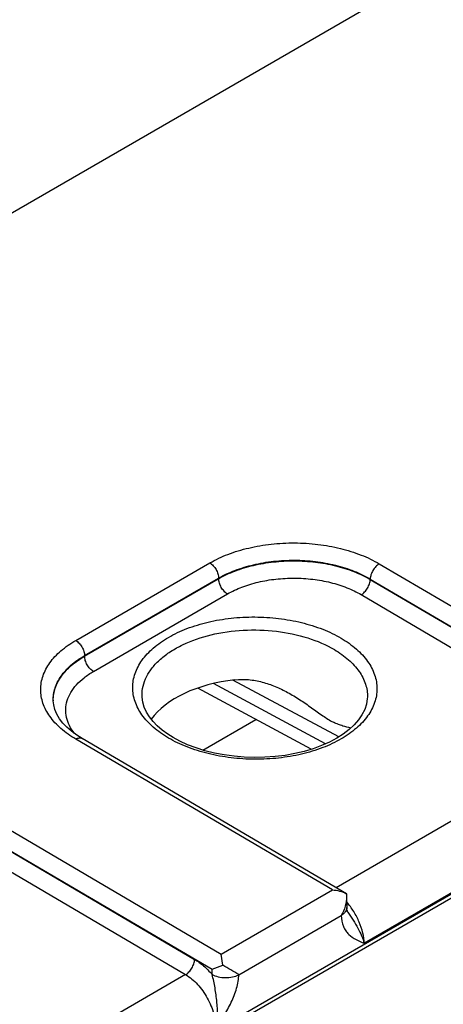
# Model space of a CAD drawing. Header units: inches. Extents: x 0 to 34, y 0 to 22.
# Tile 129 of 139: x 27.888 to 28.56, y 17.77 to 19.331. Entities that reach past the tile are written whole.
import ezdxf

# ---------------------------------------------------------------- set-up
doc = ezdxf.new("R2010")
doc.units = ezdxf.units.IN
doc.header["$LTSCALE"] = 1.87
doc.header["$MEASUREMENT"] = 0
doc.layers.get('0').update_dxf_attribs({"linetype": 'CONTINUOUS'})
doc.layers.add('FOAM', color=7, linetype='CONTINUOUS')

msp = doc.modelspace()

# ---------------------------------------------------------------- linework, layer by layer
at = {"color": 7, "linetype": 'CONTINUOUS'}
for p, q in [((31.2065, 20.9483), (24.5431, 17.1009)), ((32.2524, 20.0635), (27.0211, 17.043)), ((32.2563, 20.0722), (27.025, 17.0517)), ((27.9767, 18.3473), (28.1894, 18.4701)), ((28.4581, 18.4687), (28.8649, 18.2296)), ((27.9908, 18.3231), (28.2034, 18.4459)), ((27.9908, 18.3223), (28.2034, 18.445)), ((28.2034, 18.445), (28.2034, 18.4459)), ((28.4438, 18.4439), (28.4438, 18.4445)), ((28.4438, 18.4445), (28.8506, 18.2055)), ((28.4438, 18.4439), (28.8228, 18.2212)), ((28.0048, 18.2981), (28.2174, 18.4209)), ((28.4295, 18.4198), (28.8086, 18.1971)), ((27.9908, 18.3223), (27.9908, 18.3231)), ((28.3938, 18.1942), (28.226, 18.2844)), ((28.3503, 18.1747), (28.1701, 18.2717)), ((28.373, 18.1833), (28.1952, 18.279)), ((27.9417, 18.245), (27.941, 18.2517)), ((27.941, 18.2517), (27.941, 18.2517)), ((28.082, 18.2593), (28.082, 18.2593)), ((28.4394, 18.2574), (28.4394, 18.2573)), ((28.3837, 17.9518), (27.9768, 18.1908)), ((28.4059, 17.9456), (27.9868, 18.1918)), ((28.8086, 18.1971), (28.3896, 17.9552)), ((28.8565, 18.1109), (28.4342, 17.8671)), ((27.8005, 18.089), (28.2073, 17.8499)), ((27.7862, 18.0648), (28.193, 17.8258)), ((27.7862, 18.0642), (28.1652, 17.8415)), ((27.7719, 18.0401), (28.151, 17.8174)), ((28.2073, 17.8499), (28.3837, 17.9518)), ((28.406, 17.9456), (28.4059, 17.9456)), ((28.406, 17.9456), (28.4063, 17.9409)), ((28.4063, 17.9409), (28.4066, 17.9239)), ((28.2353, 17.8173), (28.3978, 17.9111)), ((28.4084, 17.9162), (28.4084, 17.9162)), ((28.2098, 17.8323), (28.2073, 17.8499)), ((28.193, 17.8258), (28.2098, 17.8323)), ((28.151, 17.8174), (27.732, 17.5755)), ((28.1929, 17.8178), (28.193, 17.8258))]:
    msp.add_line(p, q, dxfattribs=at)
for points in [[(28.1313, 18.1932), (28.1227, 18.1987), (28.1139, 18.2051), (28.1061, 18.2119), (28.0994, 18.2189), (28.0937, 18.2262), (28.089, 18.2337), (28.0855, 18.2415), (28.0831, 18.2494), (28.082, 18.2575), (28.082, 18.2593)], [(28.4394, 18.2574), (28.4392, 18.2549), (28.4378, 18.2461), (28.435, 18.2375), (28.4307, 18.2291), (28.4252, 18.2211), (28.4184, 18.2133), (28.4103, 18.2059), (28.401, 18.1988), (28.3906, 18.1922), (28.3791, 18.1861), (28.3666, 18.1805), (28.3532, 18.1756), (28.339, 18.1713), (28.3241, 18.1678), (28.3087, 18.165), (28.2928, 18.1631), (28.2766, 18.1619), (28.2603, 18.1616), (28.244, 18.1621), (28.2279, 18.1635), (28.212, 18.1656), (28.1966, 18.1686), (28.1817, 18.1723), (28.1675, 18.1768), (28.1541, 18.1819), (28.1417, 18.1876), (28.1313, 18.1932)], [(27.9868, 18.1918), (27.9785, 18.197), (27.9701, 18.2031), (27.9628, 18.2096), (27.9564, 18.2162), (27.9511, 18.2231), (27.9469, 18.2302), (27.9437, 18.2375), (27.9417, 18.245)], [(28.4084, 17.9162), (28.408, 17.9169), (28.4075, 17.918), (28.4071, 17.9195), (28.4067, 17.9216), (28.4066, 17.9239)]]:
    msp.add_lwpolyline(points, dxfattribs=at)
for centre, radius, start, end in [((27.9985, 18.2524), 0.0575, 180.0088, 180.8732), ((26.2278, 14.4481), 3.9219, 59.2131, 59.6444)]:
    msp.add_arc(centre, radius, start, end, dxfattribs=at)
msp.add_ellipse((28.2607, 18.1863), major_axis=(0.1771, 0.0026), ratio=0.567225, start_param=1.741162, end_param=2.748489, dxfattribs=at)
for points, knots in [([(28.1894, 18.4701), (28.1986, 18.4754), (28.2187, 18.4847), (28.2515, 18.4946), (28.2869, 18.5006), (28.3238, 18.5025), (28.3606, 18.5002), (28.396, 18.4938), (28.4288, 18.4836), (28.4489, 18.4741), (28.4581, 18.4687)], [0, 0, 0, 0, 0.114047, 0.237065, 0.366561, 0.499472, 0.632455, 0.762164, 0.885519, 1, 1, 1, 1]), ([(28.1894, 18.4701), (28.1914, 18.4689), (28.1951, 18.4657), (28.1995, 18.4598), (28.2025, 18.453), (28.2034, 18.4482), (28.2034, 18.4459)], [0, 0, 0, 0, 0.237244, 0.499463, 0.761973, 1, 1, 1, 1]), ([(28.2034, 18.4459), (28.2116, 18.4507), (28.2296, 18.4591), (28.2589, 18.4679), (28.2907, 18.4733), (28.3236, 18.475), (28.3566, 18.4729), (28.3883, 18.4672), (28.4176, 18.458), (28.4356, 18.4494), (28.4438, 18.4445)], [0, 0, 0, 0, 0.114085, 0.237093, 0.36655, 0.499412, 0.632354, 0.762047, 0.885431, 1, 1, 1, 1]), ([(28.2034, 18.445), (28.2116, 18.4498), (28.2296, 18.4581), (28.2589, 18.4669), (28.2907, 18.4723), (28.3236, 18.474), (28.3566, 18.472), (28.3883, 18.4663), (28.4176, 18.4572), (28.4356, 18.4487), (28.4438, 18.4439)], [0, 0, 0, 0, 0.114008, 0.237036, 0.366572, 0.499533, 0.632558, 0.762282, 0.885608, 1, 1, 1, 1]), ([(28.4581, 18.4687), (28.4561, 18.4675), (28.4523, 18.4644), (28.4479, 18.4584), (28.4448, 18.4517), (28.4439, 18.4468), (28.4438, 18.4445)], [0, 0, 0, 0, 0.236981, 0.49946, 0.762231, 1, 1, 1, 1]), ([(28.2174, 18.4209), (28.2155, 18.422), (28.2117, 18.4252), (28.2074, 18.4312), (28.2044, 18.4379), (28.2035, 18.4427), (28.2034, 18.445)], [0, 0, 0, 0, 0.237244, 0.499463, 0.761973, 1, 1, 1, 1]), ([(28.2174, 18.4209), (28.2247, 18.4251), (28.2406, 18.4325), (28.2664, 18.4403), (28.2944, 18.445), (28.3235, 18.4465), (28.3526, 18.4447), (28.3806, 18.4397), (28.4064, 18.4316), (28.4223, 18.4241), (28.4295, 18.4198)], [0, 0, 0, 0, 0.114047, 0.237065, 0.366561, 0.499472, 0.632455, 0.762164, 0.885519, 1, 1, 1, 1]), ([(28.4295, 18.4198), (28.4315, 18.4209), (28.4353, 18.4241), (28.4397, 18.4301), (28.4428, 18.4368), (28.4438, 18.4416), (28.4438, 18.4439)], [0, 0, 0, 0, 0.236981, 0.49946, 0.762231, 1, 1, 1, 1]), ([(28.1238, 18.1925), (28.1153, 18.1975), (28.0999, 18.2083), (28.0814, 18.2279), (28.0698, 18.2496), (28.0657, 18.2725), (28.0698, 18.2955), (28.0814, 18.317), (28.0998, 18.3365), (28.1242, 18.3533), (28.1537, 18.367), (28.1871, 18.3771), (28.2232, 18.3832), (28.2608, 18.3851), (28.2983, 18.3828), (28.3345, 18.3763), (28.3679, 18.3659), (28.3884, 18.3562), (28.3977, 18.3507)], [0, 0, 0, 0, 0.06054, 0.114804, 0.163694, 0.20937, 0.254969, 0.303654, 0.357643, 0.417893, 0.48428, 0.555889, 0.631269, 0.708636, 0.786046, 0.861552, 0.933359, 1, 1, 1, 1]), ([(28.082, 18.2593), (28.0819, 18.2645), (28.083, 18.275), (28.0887, 18.2903), (28.0982, 18.3048), (28.1112, 18.3182), (28.1274, 18.3303), (28.1536, 18.3448), (28.1922, 18.3578), (28.2426, 18.3648), (28.2946, 18.3632), (28.3437, 18.3531), (28.3738, 18.3404), (28.387, 18.3326)], [0, 0, 0, 0, 0.043164, 0.087892, 0.135658, 0.187445, 0.243717, 0.30449, 0.437726, 0.581841, 0.729015, 0.870863, 1, 1, 1, 1]), ([(27.9768, 18.1908), (27.9684, 18.1957), (27.9533, 18.2063), (27.9352, 18.2255), (27.9238, 18.2468), (27.9198, 18.2693), (27.9238, 18.2918), (27.9352, 18.3129), (27.9533, 18.332), (27.9684, 18.3424), (27.9767, 18.3473)], [0, 0, 0, 0, 0.144872, 0.27473, 0.391725, 0.501026, 0.610139, 0.726635, 0.855826, 1, 1, 1, 1]), ([(27.9767, 18.3473), (27.9787, 18.3461), (27.9824, 18.3429), (27.9868, 18.337), (27.9898, 18.3302), (27.9907, 18.3254), (27.9908, 18.3231)], [0, 0, 0, 0, 0.237244, 0.499463, 0.761973, 1, 1, 1, 1]), ([(28.3977, 18.3507), (28.4063, 18.3457), (28.4217, 18.3349), (28.4401, 18.3152), (28.4517, 18.2936), (28.4558, 18.2706), (28.4517, 18.2477), (28.4401, 18.2261), (28.4217, 18.2067), (28.3973, 18.1899), (28.3679, 18.1762), (28.3345, 18.1661), (28.2983, 18.16), (28.2608, 18.1581), (28.2232, 18.1604), (28.1871, 18.1669), (28.1537, 18.1773), (28.1332, 18.187), (28.1238, 18.1925)], [0, 0, 0, 0, 0.060531, 0.114788, 0.163673, 0.209347, 0.254948, 0.303635, 0.357626, 0.417877, 0.484264, 0.555872, 0.63125, 0.708617, 0.786028, 0.861537, 0.933351, 1, 1, 1, 1]), ([(28.387, 18.3326), (28.395, 18.3279), (28.4094, 18.3177), (28.4266, 18.2993), (28.4356, 18.2819), (28.439, 18.2678), (28.4394, 18.2608), (28.4394, 18.2574)], [0, 0, 0, 0, 0.289256, 0.548112, 0.781146, 0.891524, 1, 1, 1, 1]), ([(27.941, 18.2517), (27.9409, 18.255), (27.9413, 18.2618), (27.9444, 18.2752), (27.953, 18.2917), (27.9693, 18.3092), (27.9831, 18.3187), (27.9908, 18.3231)], [0, 0, 0, 0, 0.109022, 0.219634, 0.452496, 0.710922, 1, 1, 1, 1]), ([(27.941, 18.2524), (27.941, 18.2557), (27.9416, 18.2622), (27.9449, 18.2754), (27.9536, 18.2915), (27.9698, 18.3086), (27.9833, 18.3179), (27.9908, 18.3223)], [0, 0, 0, 0, 0.108537, 0.219036, 0.452309, 0.711129, 1, 1, 1, 1]), ([(28.0048, 18.2981), (28.0028, 18.2993), (27.9991, 18.3024), (27.9947, 18.3084), (27.9917, 18.3152), (27.9908, 18.32), (27.9908, 18.3223)], [0, 0, 0, 0, 0.237244, 0.499463, 0.761973, 1, 1, 1, 1]), ([(27.9749, 18.1997), (27.9718, 18.2035), (27.9665, 18.2116), (27.9616, 18.2249), (27.9603, 18.2386), (27.9627, 18.2521), (27.9686, 18.2652), (27.9778, 18.2775), (27.99, 18.2887), (27.9996, 18.2951), (28.0048, 18.2981)], [0, 0, 0, 0, 0.124714, 0.241096, 0.353172, 0.465836, 0.58386, 0.710964, 0.849401, 1, 1, 1, 1]), ([(28.2292, 18.2849), (28.2364, 18.2857), (28.251, 18.2857), (28.2725, 18.2817), (28.2932, 18.2746), (28.3064, 18.2683), (28.3128, 18.2648)], [0, 0, 0, 0, 0.248683, 0.498219, 0.748773, 1, 1, 1, 1]), ([(28.3128, 18.2648), (28.3194, 18.2612), (28.3323, 18.2535), (28.3506, 18.2407), (28.3678, 18.2281), (28.3795, 18.2206), (28.3853, 18.2176)], [0, 0, 0, 0, 0.261154, 0.520319, 0.772175, 1, 1, 1, 1]), ([(28.4128, 18.2082), (28.4087, 18.2092), (28.4021, 18.2109), (28.3929, 18.214), (28.3879, 18.2163), (28.3853, 18.2176)], [0, 0, 0, 0, 0.438173, 0.700599, 1, 1, 1, 1]), ([(27.9768, 18.1908), (27.9777, 18.1913), (27.9794, 18.1921), (27.9821, 18.1928), (27.9846, 18.1927), (27.9861, 18.1922), (27.9868, 18.1918)], [0, 0, 0, 0, 0.290837, 0.550381, 0.78314, 1, 1, 1, 1]), ([(28.3837, 17.9518), (28.3876, 17.9515), (28.3953, 17.9503), (28.4026, 17.9475), (28.406, 17.9456)], [0, 0, 0, 0, 0.502118, 1, 1, 1, 1]), ([(28.4063, 17.9409), (28.4064, 17.9357), (28.4046, 17.9253), (28.4004, 17.9157), (28.3978, 17.9111)], [0, 0, 0, 0, 0.492733, 1, 1, 1, 1]), ([(28.4066, 17.9239), (28.4066, 17.9227), (28.4062, 17.9203), (28.4044, 17.9169), (28.4016, 17.9137), (28.3992, 17.912), (28.3979, 17.9112)], [0, 0, 0, 0, 0.218706, 0.452359, 0.711329, 1, 1, 1, 1]), ([(28.4342, 17.8671), (28.4341, 17.8725), (28.4324, 17.884), (28.4267, 17.901), (28.4181, 17.9176), (28.4106, 17.9279), (28.4065, 17.9326)], [0, 0, 0, 0, 0.226977, 0.477051, 0.739066, 1, 1, 1, 1]), ([(28.3978, 17.9111), (28.3979, 17.9052), (28.3994, 17.8965), (28.4047, 17.8868), (28.4111, 17.8793), (28.4211, 17.8725), (28.4298, 17.8689), (28.4342, 17.8671)], [0, 0, 0, 0, 0.290729, 0.417972, 0.53788, 0.768866, 1, 1, 1, 1]), ([(28.4084, 17.9162), (28.4112, 17.912), (28.4167, 17.9038), (28.4242, 17.8914), (28.4302, 17.8792), (28.4331, 17.871), (28.4342, 17.8671)], [0, 0, 0, 0, 0.272108, 0.534099, 0.778987, 1, 1, 1, 1]), ([(28.151, 17.8174), (28.153, 17.8185), (28.1567, 17.8217), (28.1612, 17.8276), (28.1642, 17.8344), (28.1652, 17.8392), (28.1652, 17.8415)], [0, 0, 0, 0, 0.236981, 0.49946, 0.762231, 1, 1, 1, 1]), ([(28.1652, 17.8415), (28.1703, 17.8385), (28.1801, 17.8313), (28.1887, 17.8226), (28.1929, 17.8178)], [0, 0, 0, 0, 0.479636, 1, 1, 1, 1]), ([(28.151, 17.8174), (28.1579, 17.8133), (28.1711, 17.802), (28.1862, 17.7807), (28.1964, 17.7565), (28.1991, 17.7394), (28.1989, 17.7312)], [0, 0, 0, 0, 0.237052, 0.499139, 0.761693, 1, 1, 1, 1]), ([(28.1989, 17.7312), (28.2004, 17.7381), (28.2019, 17.7525), (28.2009, 17.7743), (28.1984, 17.7926), (28.1957, 17.8071), (28.1939, 17.8143), (28.1929, 17.8178)], [0, 0, 0, 0, 0.240925, 0.492181, 0.747196, 0.874582, 1, 1, 1, 1]), ([(28.1929, 17.8178), (28.1959, 17.816), (28.2028, 17.8135), (28.214, 17.8122), (28.2252, 17.8132), (28.2322, 17.8156), (28.2352, 17.8173)], [0, 0, 0, 0, 0.237694, 0.500944, 0.763682, 1, 1, 1, 1]), ([(28.1989, 17.7312), (28.2033, 17.7381), (28.212, 17.7519), (28.2237, 17.7731), (28.231, 17.7917), (28.2345, 17.8065), (28.2352, 17.8138), (28.2353, 17.8173)], [0, 0, 0, 0, 0.25873, 0.517231, 0.76929, 0.888589, 1, 1, 1, 1])]:
    msp.add_open_spline(points, degree=3, knots=knots, dxfattribs=at)
at = {"layer": 'FOAM', "color": 7, "linetype": 'CONTINUOUS'}
msp.add_line((28.1783, 18.1734), (28.2624, 18.222), dxfattribs=at)

doc.saveas('drawing.dxf')
